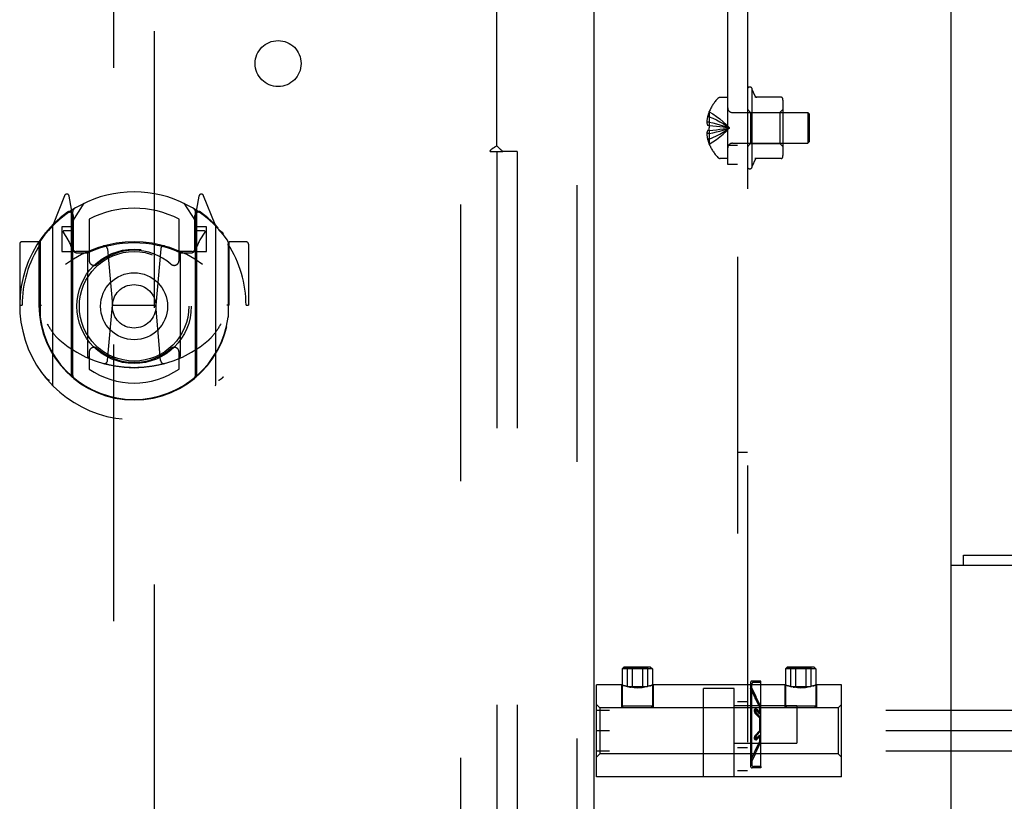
# Model space of a CAD drawing. Header units: inches. Extents: x 0 to 308, y 0 to 199.
# Tile 87 of 139: x 120.81 to 126.84, y 135.33 to 140.11. Entities that reach past the tile are written whole.
import ezdxf

# ---------------------------------------------------------------- set-up
doc = ezdxf.new("R2010")
doc.units = ezdxf.units.IN
doc.header["$LTSCALE"] = 16.920913
doc.header["$MEASUREMENT"] = 0
doc.linetypes.add('HIDDEN', pattern=[0.2, 0.1, -0.1])
doc.layers.get('0').update_dxf_attribs({"linetype": 'CONTINUOUS'})
for name, color, linetype in [('DEFAULT_2', 8, 'HIDDEN'), ('RIGHT_OR_MAIN_DOOR_ASSEMBLY', 7, 'CONTINUOUS'), ('SUBPANEL', 7, 'CONTINUOUS')]:
    doc.layers.add(name, color=color, linetype=linetype)

msp = doc.modelspace()

# ---------------------------------------------------------------- linework, layer by layer
at = {"color": 7, "linetype": 'Continuous'}
for p, q in [((126.5127, 136.7708), (126.5127, 145.2298)), ((126.5877, 136.7708), (126.5877, 136.8338))]:
    msp.add_line(p, q, dxfattribs=at)
at = {"color": 3, "linetype": 'Continuous'}
for p, q in [((126.5877, 136.8338), (141.4377, 136.8338)), ((126.5127, 102.3968), (126.5127, 136.7708)), ((129.1457, 136.7708), (126.5127, 136.7708))]:
    msp.add_line(p, q, dxfattribs=at)
at = {"layer": 'DEFAULT_2', "color": 8, "linetype": 'HIDDEN'}
for p, q in [((125.1454, 139.2221), (125.1454, 142.0413)), ((125.2054, 142.0413), (125.2054, 135.5166)), ((123.5127, 62.8338), (123.5127, 141.8338)), ((125.2654, 140.7666), (125.2654, 135.5166)), ((125.2954, 139.2116), (125.2954, 139.6816)), ((125.313, 139.6405), (125.2954, 139.6816)), ((125.1454, 139.6331), (125.0989, 139.6331)), ((125.4719, 139.6341), (125.3121, 139.6341)), ((125.0325, 139.5458), (125.0321, 139.5461)), ((125.0321, 139.5449), (125.0325, 139.5458)), ((125.0321, 139.5449), (125.0321, 139.4621)), ((125.1736, 139.5406), (125.6354, 139.5406)), ((125.2854, 139.5416), (125.2654, 139.5616)), ((125.2854, 139.5416), (125.2854, 139.3516)), ((125.2854, 139.5416), (125.4644, 139.5416)), ((125.4644, 139.5416), (125.4844, 139.5616)), ((125.4644, 139.5416), (125.4644, 139.3516)), ((125.4844, 139.2949), (125.4844, 139.5983)), ((125.6354, 139.5406), (125.6354, 139.3526)), ((125.6454, 139.5306), (125.6354, 139.5406)), ((125.0321, 139.4815), (125.0171, 139.4815)), ((125.0321, 139.5151), (125.022, 139.5151)), ((125.6454, 139.3626), (125.6454, 139.5306)), ((125.0321, 139.4621), (125.022, 139.4621)), ((125.0321, 139.4311), (125.022, 139.4311)), ((125.0321, 139.4621), (125.0325, 139.462)), ((125.0321, 139.4621), (125.0545, 139.4599)), ((125.0321, 139.4311), (125.0545, 139.4332)), ((125.0321, 139.4311), (125.0321, 139.3483)), ((125.0325, 139.4311), (125.0321, 139.4311)), ((125.0542, 139.4332), (125.076, 139.4355)), ((125.0758, 139.4355), (125.0969, 139.438)), ((125.0967, 139.438), (125.1172, 139.4407)), ((125.0321, 139.4117), (125.0171, 139.4117)), ((125.0321, 139.3781), (125.022, 139.3781)), ((125.6454, 139.3626), (125.6354, 139.3526)), ((125.0325, 139.3473), (125.0321, 139.3483)), ((125.0325, 139.3473), (125.0321, 139.3471)), ((125.2054, 139.3383), (125.1454, 139.3383)), ((125.1736, 139.3526), (125.6354, 139.3526)), ((125.2854, 139.3516), (125.2654, 139.3316)), ((125.2854, 139.3516), (125.4644, 139.3516)), ((125.4644, 139.3516), (125.4844, 139.3316)), ((125.1454, 139.2601), (125.0989, 139.2601)), ((125.313, 139.2526), (125.2954, 139.2116)), ((125.4719, 139.2591), (125.3121, 139.2591)), ((125.2054, 139.2221), (125.1454, 139.2221)), ((125.2054, 137.4628), (125.2654, 137.4628)), ((124.5097, 136.1477), (124.4984, 136.1378)), ((124.4984, 136.1378), (124.4984, 135.9093)), ((124.6849, 136.1378), (124.4984, 136.1378)), ((124.6736, 136.1477), (124.5097, 136.1477)), ((124.5097, 136.1477), (124.5293, 136.1454)), ((124.5293, 136.1454), (124.5293, 136.0293)), ((124.5605, 136.1454), (124.5605, 136.0293)), ((124.6228, 136.1454), (124.6228, 136.0293)), ((124.6736, 136.1477), (124.654, 136.1454)), ((124.654, 136.1454), (124.654, 136.0293)), ((124.6736, 136.1477), (124.6849, 136.1378)), ((124.6849, 136.1378), (124.6849, 135.9093)), ((125.5097, 136.1477), (125.4984, 136.1378)), ((125.4984, 136.1378), (125.4984, 135.9093)), ((125.6849, 136.1378), (125.4984, 136.1378)), ((125.6736, 136.1477), (125.5097, 136.1477)), ((125.5097, 136.1477), (125.5293, 136.1454)), ((125.5293, 136.1454), (125.5293, 136.0293)), ((125.5605, 136.1454), (125.5605, 136.0293)), ((125.6228, 136.1454), (125.6228, 136.0293)), ((125.6736, 136.1477), (125.654, 136.1454)), ((125.654, 136.1454), (125.654, 136.0293)), ((125.6736, 136.1477), (125.6849, 136.1378)), ((125.6849, 136.1378), (125.6849, 135.9093)), ((125.2844, 136.0528), (125.2844, 135.5428)), ((125.2924, 136.0218), (125.2924, 136.0448)), ((125.3474, 136.0628), (125.2944, 136.0628)), ((125.3474, 136.0548), (125.3024, 136.0548)), ((125.3474, 136.0548), (125.3474, 136.0628)), ((125.3474, 135.5408), (125.3474, 136.0548)), ((124.3417, 135.4778), (124.3417, 136.0398)), ((124.4952, 136.0398), (124.3417, 136.0398)), ((124.4952, 136.0398), (124.4952, 135.8993)), ((124.497, 136.0392), (124.4993, 136.0384)), ((124.5064, 136.0362), (124.5112, 136.0347)), ((124.5293, 136.0293), (124.654, 136.0293)), ((124.5451, 136.0268), (124.5536, 136.0255)), ((124.6462, 136.0283), (124.6382, 136.0268)), ((124.6536, 136.0299), (124.6461, 136.0283)), ((124.6604, 136.0315), (124.6535, 136.0299)), ((124.6666, 136.0332), (124.6604, 136.0315)), ((124.6721, 136.0347), (124.6666, 136.0332)), ((124.6882, 136.0398), (124.6863, 136.0392)), ((124.6877, 136.0397), (124.6882, 136.0398)), ((124.6882, 136.0398), (124.6882, 135.8993)), ((125.4952, 136.0398), (124.6882, 136.0398)), ((124.9979, 135.4778), (124.9979, 136.0178)), ((125.1854, 136.0178), (124.9979, 136.0178)), ((125.1854, 135.4778), (125.1854, 136.0178)), ((125.309, 135.9681), (125.2849, 136.019)), ((125.2924, 135.5738), (125.2924, 136.0218)), ((125.3162, 135.9715), (125.2924, 136.0218)), ((125.4952, 136.0398), (125.4952, 135.8993)), ((125.497, 136.0392), (125.4993, 136.0384)), ((125.5064, 136.0362), (125.5112, 136.0347)), ((125.5293, 136.0293), (125.654, 136.0293)), ((125.5451, 136.0268), (125.5536, 136.0255)), ((125.6462, 136.0283), (125.6382, 136.0268)), ((125.6536, 136.0299), (125.6461, 136.0283)), ((125.6604, 136.0315), (125.6535, 136.0299)), ((125.6666, 136.0332), (125.6604, 136.0315)), ((125.6721, 136.0347), (125.6666, 136.0332)), ((125.6882, 136.0398), (125.6863, 136.0392)), ((125.6877, 136.0397), (125.6882, 136.0398)), ((125.6882, 136.0398), (125.6882, 135.8993)), ((125.8417, 136.0398), (125.6882, 136.0398)), ((125.8417, 135.4778), (125.8417, 136.0398)), ((125.2054, 135.9383), (125.2654, 135.9383)), ((125.3162, 135.9715), (125.309, 135.9681)), ((125.3098, 135.9663), (125.309, 135.9681)), ((125.309, 135.9681), (125.3091, 135.968)), ((125.3095, 135.967), (125.3108, 135.9639)), ((125.3122, 135.9609), (125.3108, 135.9641)), ((125.3139, 135.9572), (125.3122, 135.961)), ((125.3148, 135.9552), (125.3139, 135.9572)), ((125.3148, 135.9552), (125.3392, 135.9033)), ((125.3158, 135.9531), (125.3148, 135.9552)), ((125.3162, 135.9715), (125.317, 135.9698)), ((125.3167, 135.9704), (125.3181, 135.9673)), ((125.3194, 135.9643), (125.318, 135.9675)), ((125.3211, 135.9606), (125.3194, 135.9644)), ((125.322, 135.9586), (125.3211, 135.9606)), ((125.322, 135.9586), (125.3464, 135.9067)), ((125.323, 135.9565), (125.322, 135.9586)), ((124.3617, 135.8993), (124.3417, 135.9193)), ((141.3417, 135.8838), (124.3417, 135.8838)), ((124.3617, 135.8993), (124.3617, 135.6183)), ((125.8217, 135.8993), (124.3617, 135.8993)), ((124.6849, 135.9093), (124.4984, 135.9093)), ((124.5084, 135.8993), (124.4984, 135.9093)), ((124.6749, 135.8993), (124.6849, 135.9093)), ((125.1854, 135.9133), (125.5674, 135.9133)), ((125.319, 135.8923), (125.3118, 135.8904)), ((125.3139, 135.865), (125.313, 135.8666)), ((125.3148, 135.8636), (125.3139, 135.865)), ((125.3148, 135.8894), (125.3158, 135.8885)), ((125.3158, 135.8885), (125.3392, 135.8636)), ((125.3211, 135.8664), (125.3202, 135.868)), ((125.322, 135.8651), (125.3211, 135.8665)), ((125.322, 135.8913), (125.323, 135.8904)), ((125.323, 135.8639), (125.322, 135.8651)), ((125.323, 135.8904), (125.3464, 135.8657)), ((125.323, 135.8639), (125.3464, 135.8389)), ((125.3392, 135.9033), (125.3464, 135.9067)), ((125.3392, 135.9033), (125.3392, 135.8636)), ((125.3392, 135.8636), (125.3464, 135.8657)), ((125.3464, 135.9067), (125.3464, 135.8657)), ((125.6849, 135.9093), (125.4984, 135.9093)), ((125.5084, 135.8993), (125.4984, 135.9093)), ((125.5674, 135.9133), (125.5674, 135.6823)), ((125.6749, 135.8993), (125.6849, 135.9093)), ((125.8217, 135.8993), (125.8417, 135.9193)), ((125.8217, 135.8993), (125.8217, 135.6183)), ((125.3158, 135.8625), (125.3148, 135.8637)), ((125.3158, 135.8625), (125.3392, 135.8376)), ((125.3392, 135.8376), (125.3464, 135.8389)), ((125.3392, 135.8376), (125.3392, 135.758)), ((125.3464, 135.8389), (125.3464, 135.7568)), ((141.3417, 135.7588), (124.3417, 135.7588)), ((125.3392, 135.758), (125.3158, 135.7332)), ((125.3464, 135.7568), (125.323, 135.7317)), ((125.3392, 135.758), (125.3464, 135.7568)), ((125.3118, 135.7052), (125.319, 135.7033)), ((125.3122, 135.7273), (125.313, 135.7291)), ((125.313, 135.729), (125.3139, 135.7306)), ((125.3148, 135.732), (125.3139, 135.7306)), ((125.3148, 135.732), (125.3158, 135.7332)), ((125.3158, 135.7072), (125.3148, 135.7063)), ((125.3392, 135.6923), (125.3148, 135.6404)), ((125.3148, 135.6404), (125.3392, 135.6923)), ((125.3392, 135.7321), (125.3158, 135.7072)), ((125.3194, 135.7258), (125.3202, 135.7277)), ((125.3202, 135.7276), (125.3211, 135.7292)), ((125.322, 135.7306), (125.3211, 135.7292)), ((125.322, 135.7306), (125.323, 135.7317)), ((125.323, 135.7052), (125.322, 135.7043)), ((125.3464, 135.6889), (125.322, 135.637)), ((125.322, 135.637), (125.3464, 135.6889)), ((125.3464, 135.73), (125.323, 135.7052)), ((125.3392, 135.7321), (125.3392, 135.6923)), ((125.3392, 135.7321), (125.3464, 135.73)), ((125.3392, 135.6923), (125.3464, 135.6889)), ((125.3464, 135.73), (125.3464, 135.6889)), ((141.3417, 135.6338), (124.3417, 135.6338)), ((125.1854, 135.6823), (125.5674, 135.6823)), ((125.2054, 135.6573), (125.2654, 135.6573)), ((125.309, 135.6275), (125.2849, 135.5766)), ((125.3162, 135.6241), (125.2924, 135.5738)), ((125.309, 135.6275), (125.3098, 135.6295)), ((125.309, 135.6275), (125.3162, 135.6241)), ((125.3098, 135.6293), (125.3108, 135.6317)), ((125.3122, 135.6347), (125.3108, 135.6316)), ((125.3115, 135.6332), (125.313, 135.6366)), ((125.313, 135.6365), (125.3139, 135.6385)), ((125.3148, 135.6404), (125.3139, 135.6384)), ((125.3162, 135.6241), (125.3171, 135.626)), ((125.317, 135.6259), (125.3181, 135.6283)), ((125.318, 135.6281), (125.3194, 135.6314)), ((125.322, 135.637), (125.3211, 135.635)), ((124.3617, 135.6183), (124.3417, 135.5983)), ((125.8217, 135.6183), (124.3617, 135.6183)), ((125.2924, 135.5738), (125.2924, 135.5508)), ((125.8217, 135.6183), (125.8417, 135.5983)), ((125.2054, 135.5166), (125.2654, 135.5166)), ((125.3474, 135.5328), (125.2944, 135.5328)), ((125.3474, 135.5408), (125.3024, 135.5408)), ((125.3474, 135.5408), (125.3474, 135.5328)), ((125.8417, 135.4778), (124.3417, 135.4778))]:
    msp.add_line(p, q, dxfattribs=at)
for points in [[(125.0325, 139.5458), (125.0545, 139.5321), (125.076, 139.5173), (125.0969, 139.5013), (125.1172, 139.4842), (125.1369, 139.466), (125.1561, 139.4466)], [(125.022, 139.5151), (125.021, 139.5106), (125.0201, 139.5062), (125.0194, 139.502), (125.0187, 139.4978), (125.0182, 139.4936), (125.0177, 139.4895), (125.0174, 139.4855), (125.0171, 139.4815)], [(125.0171, 139.4815), (125.0175, 139.4782), (125.0181, 139.475), (125.0188, 139.4718), (125.0197, 139.4685), (125.0208, 139.4653), (125.022, 139.4621)], [(125.0321, 139.5151), (125.0542, 139.5056), (125.0758, 139.4954), (125.0967, 139.4844), (125.1171, 139.4726), (125.1369, 139.46), (125.1561, 139.4466)], [(125.0321, 139.4815), (125.0542, 139.4767), (125.0758, 139.4714), (125.0967, 139.4658), (125.1171, 139.4598), (125.1369, 139.4534), (125.1561, 139.4466)], [(125.022, 139.4311), (125.0208, 139.4278), (125.0197, 139.4246), (125.0188, 139.4214), (125.0181, 139.4181), (125.0175, 139.4149), (125.0171, 139.4117)], [(125.0325, 139.462), (125.0322, 139.4569), (125.0321, 139.4517), (125.0321, 139.4466)], [(125.0321, 139.3781), (125.0542, 139.3875), (125.0758, 139.3977), (125.0967, 139.4088), (125.1171, 139.4206), (125.1369, 139.4332), (125.1561, 139.4466)], [(125.0321, 139.4117), (125.0542, 139.4165), (125.0758, 139.4217), (125.0967, 139.4273), (125.1171, 139.4333), (125.1369, 139.4397), (125.1561, 139.4466)], [(125.0325, 139.4311), (125.0322, 139.4363), (125.0321, 139.4414), (125.0321, 139.4466)], [(125.0325, 139.3473), (125.0545, 139.361), (125.076, 139.3758), (125.0969, 139.3918), (125.1172, 139.4089), (125.1369, 139.4272), (125.1561, 139.4466)], [(125.0542, 139.4599), (125.076, 139.4576), (125.0969, 139.4551), (125.1172, 139.4524), (125.1369, 139.4496), (125.1561, 139.4466)], [(125.0758, 139.4576), (125.0967, 139.4551), (125.1171, 139.4524), (125.1369, 139.4496), (125.1561, 139.4466)], [(125.1171, 139.4407), (125.1369, 139.4435), (125.1561, 139.4466)], [(125.1172, 139.4407), (125.1369, 139.4435), (125.1561, 139.4466)], [(125.0171, 139.4117), (125.0174, 139.4076), (125.0177, 139.4036), (125.0182, 139.3995), (125.0187, 139.3954), (125.0194, 139.3912), (125.0201, 139.3869), (125.021, 139.3825), (125.022, 139.3781)], [(124.5293, 136.1454), (124.5304, 136.1453), (124.5314, 136.1452), (124.5325, 136.1452), (124.5336, 136.1451)], [(124.5368, 136.1449), (124.5357, 136.1449), (124.5347, 136.145), (124.5336, 136.1451)], [(124.5368, 136.1449), (124.5379, 136.1448), (124.5389, 136.1448), (124.54, 136.1447), (124.541, 136.1447), (124.5421, 136.1447), (124.5433, 136.1447), (124.5444, 136.1447), (124.5457, 136.1447), (124.547, 136.1447), (124.5485, 136.1447), (124.55, 136.1447), (124.5516, 136.1448), (124.5532, 136.1449), (124.555, 136.145), (124.5568, 136.1451), (124.5586, 136.1453), (124.5605, 136.1454)], [(124.5532, 136.1449), (124.5516, 136.1448), (124.55, 136.1447), (124.5484, 136.1447), (124.547, 136.1447), (124.5457, 136.1447), (124.5444, 136.1447), (124.5432, 136.1447), (124.5421, 136.1447), (124.541, 136.1447), (124.54, 136.1447), (124.5389, 136.1448)], [(124.5605, 136.1454), (124.5586, 136.1453), (124.5568, 136.1451), (124.555, 136.145)], [(124.6349, 136.1447), (124.6334, 136.1447), (124.6318, 136.1448), (124.6301, 136.1449), (124.6284, 136.145), (124.6266, 136.1451), (124.6247, 136.1453), (124.6228, 136.1454)], [(124.6228, 136.1454), (124.6247, 136.1453), (124.6266, 136.1451), (124.6284, 136.145), (124.6301, 136.1449), (124.6318, 136.1448), (124.6334, 136.1447), (124.6349, 136.1447), (124.6363, 136.1447), (124.6377, 136.1447), (124.6389, 136.1447), (124.6401, 136.1447), (124.6412, 136.1447), (124.6423, 136.1447), (124.6434, 136.1447), (124.6444, 136.1448), (124.6455, 136.1448), (124.6465, 136.1449)], [(124.6444, 136.1448), (124.6434, 136.1447), (124.6423, 136.1447), (124.6412, 136.1447), (124.6401, 136.1447), (124.6389, 136.1447), (124.6376, 136.1447), (124.6363, 136.1447)], [(124.6497, 136.1451), (124.6487, 136.145), (124.6476, 136.1449), (124.6465, 136.1449)], [(124.6497, 136.1451), (124.6508, 136.1452), (124.6519, 136.1452), (124.653, 136.1453), (124.654, 136.1454)], [(125.5293, 136.1454), (125.5304, 136.1453), (125.5314, 136.1452), (125.5325, 136.1452), (125.5336, 136.1451)], [(125.5368, 136.1449), (125.5357, 136.1449), (125.5347, 136.145), (125.5336, 136.1451)], [(125.5368, 136.1449), (125.5379, 136.1448), (125.5389, 136.1448), (125.54, 136.1447), (125.541, 136.1447), (125.5421, 136.1447), (125.5433, 136.1447), (125.5444, 136.1447), (125.5457, 136.1447), (125.547, 136.1447), (125.5485, 136.1447), (125.55, 136.1447), (125.5516, 136.1448), (125.5532, 136.1449), (125.555, 136.145), (125.5568, 136.1451), (125.5586, 136.1453), (125.5605, 136.1454)], [(125.5532, 136.1449), (125.5516, 136.1448), (125.55, 136.1447), (125.5484, 136.1447), (125.547, 136.1447), (125.5457, 136.1447), (125.5444, 136.1447), (125.5432, 136.1447), (125.5421, 136.1447), (125.541, 136.1447), (125.54, 136.1447), (125.5389, 136.1448)], [(125.5605, 136.1454), (125.5586, 136.1453), (125.5568, 136.1451), (125.555, 136.145)], [(125.6349, 136.1447), (125.6334, 136.1447), (125.6318, 136.1448), (125.6301, 136.1449), (125.6284, 136.145), (125.6266, 136.1451), (125.6247, 136.1453), (125.6228, 136.1454)], [(125.6228, 136.1454), (125.6247, 136.1453), (125.6266, 136.1451), (125.6284, 136.145), (125.6301, 136.1449), (125.6318, 136.1448), (125.6334, 136.1447), (125.6349, 136.1447), (125.6363, 136.1447), (125.6377, 136.1447), (125.6389, 136.1447), (125.6401, 136.1447), (125.6412, 136.1447), (125.6423, 136.1447), (125.6434, 136.1447), (125.6444, 136.1448), (125.6455, 136.1448), (125.6465, 136.1449)], [(125.6444, 136.1448), (125.6434, 136.1447), (125.6423, 136.1447), (125.6412, 136.1447), (125.6401, 136.1447), (125.6389, 136.1447), (125.6376, 136.1447), (125.6363, 136.1447)], [(125.6497, 136.1451), (125.6487, 136.145), (125.6476, 136.1449), (125.6465, 136.1449)], [(125.6497, 136.1451), (125.6508, 136.1452), (125.6519, 136.1452), (125.653, 136.1453), (125.654, 136.1454)], [(124.5817, 136.0229), (124.572, 136.0235), (124.5626, 136.0243), (124.5536, 136.0255), (124.5452, 136.0268), (124.5372, 136.0283), (124.5298, 136.0299), (124.523, 136.0315), (124.5167, 136.0332), (124.5112, 136.0347), (124.5065, 136.0361), (124.5025, 136.0374), (124.4993, 136.0384), (124.497, 136.0392), (124.4952, 136.0398)], [(124.5167, 136.0332), (124.5229, 136.0315), (124.5298, 136.0299), (124.5372, 136.0283)], [(124.572, 136.0235), (124.5817, 136.0229), (124.5917, 136.0227)], [(124.6382, 136.0268), (124.6297, 136.0255), (124.6207, 136.0243), (124.6113, 136.0235), (124.6016, 136.0229), (124.5917, 136.0227)], [(124.5917, 136.0227), (124.6016, 136.0229), (124.6113, 136.0235), (124.6207, 136.0243), (124.6297, 136.0255)], [(124.6666, 136.0332), (124.6721, 136.0347), (124.6769, 136.0362), (124.6809, 136.0374), (124.684, 136.0384), (124.6863, 136.0392)], [(124.6863, 136.0392), (124.684, 136.0384), (124.6809, 136.0374), (124.6769, 136.0361)], [(125.5817, 136.0229), (125.572, 136.0235), (125.5626, 136.0243), (125.5536, 136.0255), (125.5452, 136.0268), (125.5372, 136.0283), (125.5298, 136.0299), (125.523, 136.0315), (125.5167, 136.0332), (125.5112, 136.0347), (125.5065, 136.0361), (125.5025, 136.0374), (125.4993, 136.0384), (125.497, 136.0392), (125.4952, 136.0398)], [(125.5167, 136.0332), (125.5229, 136.0315), (125.5298, 136.0299), (125.5372, 136.0283)], [(125.572, 136.0235), (125.5817, 136.0229), (125.5917, 136.0227)], [(125.6382, 136.0268), (125.6297, 136.0255), (125.6207, 136.0243), (125.6113, 136.0235), (125.6016, 136.0229), (125.5917, 136.0227)], [(125.5917, 136.0227), (125.6016, 136.0229), (125.6113, 136.0235), (125.6207, 136.0243), (125.6297, 136.0255)], [(125.6666, 136.0332), (125.6721, 136.0347), (125.6769, 136.0362), (125.6809, 136.0374), (125.684, 136.0384), (125.6863, 136.0392)], [(125.6863, 136.0392), (125.684, 136.0384), (125.6809, 136.0374), (125.6769, 136.0361)], [(125.3118, 135.8904), (125.3114, 135.8903), (125.3108, 135.8898), (125.3102, 135.8891), (125.3098, 135.8882), (125.3094, 135.8871), (125.3092, 135.8858), (125.309, 135.8843), (125.309, 135.8828), (125.3091, 135.8811), (125.3092, 135.8793), (125.3095, 135.8775), (125.3098, 135.8756), (125.3103, 135.8737), (125.3108, 135.8718), (125.3115, 135.87), (125.3122, 135.8682)], [(125.313, 135.8665), (125.3122, 135.8683), (125.3114, 135.8702), (125.3108, 135.8721), (125.3102, 135.874), (125.3098, 135.876), (125.3094, 135.8779), (125.3092, 135.8797), (125.309, 135.8815), (125.309, 135.8832), (125.3091, 135.8847), (125.3092, 135.8861), (125.3095, 135.8873), (125.3098, 135.8884), (125.3103, 135.8893), (125.3108, 135.8899), (125.3115, 135.8903), (125.3118, 135.8904)], [(125.3118, 135.8904), (125.3122, 135.8905), (125.313, 135.8904), (125.3139, 135.89)], [(125.3148, 135.8894), (125.3139, 135.89), (125.313, 135.8904), (125.3122, 135.8905), (125.3118, 135.8904)], [(125.319, 135.8923), (125.3186, 135.8922), (125.318, 135.8917), (125.3174, 135.891), (125.317, 135.89), (125.3167, 135.8889), (125.3164, 135.8876), (125.3163, 135.8861), (125.3162, 135.8845), (125.3163, 135.8828), (125.3165, 135.881), (125.3167, 135.8791), (125.3171, 135.8772), (125.3175, 135.8752), (125.3181, 135.8733), (125.3187, 135.8715), (125.3194, 135.8697)], [(125.3202, 135.868), (125.3194, 135.8698), (125.3186, 135.8717), (125.318, 135.8736), (125.3174, 135.8756), (125.317, 135.8775), (125.3167, 135.8795), (125.3164, 135.8814), (125.3163, 135.8832), (125.3162, 135.8849), (125.3163, 135.8865), (125.3165, 135.8879), (125.3167, 135.8892), (125.3171, 135.8902), (125.3175, 135.8911), (125.3181, 135.8918), (125.3187, 135.8922), (125.319, 135.8923)], [(125.319, 135.8923), (125.3194, 135.8924), (125.3202, 135.8923), (125.3211, 135.892)], [(125.322, 135.8914), (125.3211, 135.892), (125.3202, 135.8923), (125.3194, 135.8924), (125.319, 135.8923)], [(125.3118, 135.7052), (125.3114, 135.7054), (125.3108, 135.7058), (125.3102, 135.7065), (125.3098, 135.7074), (125.3094, 135.7085), (125.3092, 135.7098), (125.309, 135.7113), (125.309, 135.7129), (125.3091, 135.7145), (125.3092, 135.7163), (125.3095, 135.7182), (125.3098, 135.72), (125.3103, 135.7219), (125.3108, 135.7238), (125.3115, 135.7257), (125.3122, 135.7274)], [(125.3122, 135.7273), (125.3114, 135.7255), (125.3108, 135.7236), (125.3102, 135.7216), (125.3098, 135.7197), (125.3094, 135.7178), (125.3092, 135.7159), (125.309, 135.7141), (125.309, 135.7125), (125.3091, 135.7109), (125.3092, 135.7095), (125.3095, 135.7083), (125.3098, 135.7072), (125.3103, 135.7064), (125.3108, 135.7057), (125.3115, 135.7053), (125.3118, 135.7052)], [(125.3118, 135.7052), (125.3122, 135.7052), (125.313, 135.7053), (125.3139, 135.7056), (125.3148, 135.7063)], [(125.3139, 135.7056), (125.313, 135.7053), (125.3122, 135.7052), (125.3118, 135.7052)], [(125.319, 135.7033), (125.3186, 135.7034), (125.318, 135.7039), (125.3174, 135.7046), (125.317, 135.7056), (125.3167, 135.7067), (125.3164, 135.7081), (125.3163, 135.7095), (125.3162, 135.7112), (125.3163, 135.7129), (125.3165, 135.7147), (125.3167, 135.7166), (125.3171, 135.7185), (125.3175, 135.7204), (125.3181, 135.7223), (125.3187, 135.7242), (125.3194, 135.726)], [(125.3194, 135.7258), (125.3186, 135.724), (125.318, 135.722), (125.3174, 135.7201), (125.317, 135.7181), (125.3167, 135.7161), (125.3164, 135.7143), (125.3163, 135.7124), (125.3162, 135.7108), (125.3163, 135.7092), (125.3165, 135.7077), (125.3167, 135.7065), (125.3171, 135.7054), (125.3175, 135.7045), (125.3181, 135.7038), (125.3187, 135.7034), (125.319, 135.7033)], [(125.319, 135.7033), (125.3194, 135.7032), (125.3202, 135.7033), (125.3211, 135.7037), (125.322, 135.7043)], [(125.3211, 135.7036), (125.3202, 135.7033), (125.3194, 135.7032), (125.319, 135.7033)], [(125.3194, 135.6313), (125.3211, 135.635), (125.322, 135.637)]]:
    msp.add_lwpolyline(points, dxfattribs=at)
for centre, radius, start, end in [((125.2804, 139.6816), 0.015, 0.00013, 180), ((125.2742, 139.4466), 0.2618, 136.4862, 157.66431), ((125.0989, 139.6131), 0.02, 90, 136.4862), ((125.3224, 139.6441), 0.01, 200.84635, 270), ((125.4719, 139.6241), 0.01, 11.34089, 90), ((125.3432, 139.5983), 0.1412, 0, 11.34116), ((125.2742, 139.4466), 0.2614, 157.91062, 164.80589), ((125.1736, 139.5688), 0.0282, 180, 270), ((125.2742, 139.4466), 0.2614, 195.19411, 202.08937), ((125.2742, 139.4466), 0.2618, 202.33569, 223.5138), ((125.1736, 139.3244), 0.0282, 90, 180), ((125.0989, 139.2801), 0.02, 223.5138, 270), ((125.3224, 139.2491), 0.01, 90, 159.15365), ((125.4719, 139.2691), 0.01, 270, 348.65911), ((125.3432, 139.2949), 0.1412, 348.65884, 360), ((125.2804, 139.2116), 0.015, 180, 359.99987), ((124.5917, 136.7673), 0.6227, 267.12998, 272.87002), ((125.5917, 136.7673), 0.6227, 267.12998, 272.87002), ((125.2944, 136.0528), 0.01, 90, 180), ((125.3024, 136.0448), 0.01, 90, 180), ((125.2894, 136.0211), 0.005, 180, 205.34618), ((125.2894, 135.5745), 0.005, 154.65382, 180), ((125.2944, 135.5428), 0.01, 180, 270), ((125.3024, 135.5508), 0.01, 180, 270)]:
    msp.add_arc(centre, radius, start, end, dxfattribs=at)
at = {"layer": 'RIGHT_OR_MAIN_DOOR_ASSEMBLY', "color": 8, "linetype": 'HIDDEN'}
for p, q in [((124.2212, 142.4798), (124.2212, 62.1878)), ((121.3877, 141.5063), (121.3877, 104.5047)), ((121.6377, 104.5047), (121.6377, 141.5063)), ((121.0873, 139.0321), (121.017, 138.8566)), ((121.1302, 138.9486), (121.116, 139.0292)), ((121.9094, 139.0292), (121.8952, 138.9486)), ((122.0083, 138.8566), (121.9381, 139.0321)), ((121.1302, 137.9324), (121.1302, 138.9486)), ((121.1377, 138.8764), (121.2077, 138.9854)), ((121.8177, 138.9854), (121.8877, 138.8764)), ((121.8952, 138.9486), (121.8952, 137.9324)), ((121.1089, 138.9271), (121.1086, 138.9269)), ((121.1089, 138.9271), (121.1086, 138.9269)), ((121.1093, 138.9274), (121.1089, 138.9271)), ((121.1377, 137.9322), (121.1377, 138.9353)), ((121.1402, 138.9106), (121.1402, 138.7033)), ((121.2377, 138.8886), (121.2377, 138.6359)), ((121.7877, 138.6359), (121.7877, 138.8886)), ((121.8852, 138.7033), (121.8852, 138.9106)), ((121.8877, 137.9322), (121.8877, 138.9353)), ((121.9167, 138.9269), (121.9122, 138.9301)), ((121.0127, 138.8461), (121.0127, 137.8786)), ((121.0702, 138.8414), (121.0702, 138.6914)), ((121.1302, 138.8414), (121.0702, 138.8414)), ((121.1377, 138.8164), (121.0827, 138.8164)), ((121.9427, 138.8164), (121.8877, 138.8164)), ((121.9552, 138.8414), (121.8952, 138.8414)), ((121.9552, 138.6914), (121.9552, 138.8414)), ((122.0127, 137.8786), (122.0127, 138.8461)), ((121.0785, 138.8087), (121.1079, 138.7628)), ((121.9174, 138.7628), (121.9469, 138.8087)), ((120.8127, 138.7355), (120.8127, 138.3623)), ((120.9302, 138.7505), (120.8277, 138.7505)), ((120.9302, 138.7505), (120.9302, 138.3623)), ((120.9383, 138.7355), (120.9302, 138.7505)), ((120.9377, 138.7482), (120.9377, 138.2907)), ((121.3496, 138.7065), (121.3802, 138.3623)), ((121.6758, 138.7065), (121.6452, 138.3623)), ((122.0952, 138.7505), (122.0871, 138.7355)), ((122.0877, 138.7482), (122.0877, 138.2907)), ((122.0952, 138.3623), (122.0952, 138.7505)), ((122.1977, 138.7505), (122.0952, 138.7505)), ((122.2127, 138.7355), (122.2127, 138.3623)), ((121.0702, 138.6914), (121.1302, 138.6914)), ((121.2302, 138.6903), (121.1577, 138.6903)), ((121.1602, 138.6833), (121.226, 138.6833)), ((121.2302, 138.0492), (121.2302, 138.6804)), ((121.8677, 138.6903), (121.7952, 138.6903)), ((121.7952, 138.6804), (121.7952, 138.0492)), ((121.7994, 138.6833), (121.8652, 138.6833)), ((121.8952, 138.6914), (121.9552, 138.6914)), ((120.8127, 138.3623), (120.8277, 138.3623)), ((120.9302, 138.3623), (120.9452, 138.3623)), ((121.35, 138.023), (121.3802, 138.3623)), ((121.3802, 138.3623), (121.6452, 138.3623)), ((121.6753, 138.023), (121.6452, 138.3623)), ((122.0952, 138.3623), (122.0802, 138.3623)), ((122.1977, 138.3623), (122.2127, 138.3623)), ((120.9377, 138.2907), (120.9378, 138.288)), ((122.0877, 138.2907), (122.0875, 138.288)), ((121.2377, 138.0747), (121.2377, 137.9719)), ((121.7877, 137.9719), (121.7877, 138.0747))]:
    msp.add_line(p, q, dxfattribs=at)
at = {"layer": 'RIGHT_OR_MAIN_DOOR_ASSEMBLY', "color": 3, "linetype": 'Continuous'}
msp.add_line((124.3252, 142.4798), (124.3252, 62.1878), dxfattribs=at)
at = {"layer": 'RIGHT_OR_MAIN_DOOR_ASSEMBLY', "color": 8, "linetype": 'HIDDEN'}
for points in [[(120.9673, 138.8011), (120.968, 138.802), (120.9687, 138.8028), (120.9694, 138.8036), (120.9701, 138.8044), (120.9708, 138.8052), (120.9715, 138.806), (120.9723, 138.8068), (120.973, 138.8076), (120.9738, 138.8083), (120.9745, 138.8091), (120.9753, 138.8098), (120.9761, 138.8105), (120.9769, 138.8112), (120.9777, 138.8119), (120.9785, 138.8126), (120.9793, 138.8133), (120.9801, 138.8139), (120.9809, 138.8146), (120.9818, 138.8152), (120.9826, 138.8158), (120.9835, 138.8164), (120.9843, 138.817), (120.9852, 138.8176), (120.986, 138.8181), (120.9869, 138.8187), (120.9878, 138.8192), (120.9887, 138.8197), (120.9896, 138.8202), (120.9905, 138.8207), (120.9914, 138.8212), (120.9923, 138.8217), (120.9932, 138.8221), (120.9942, 138.8226), (120.9951, 138.823)], [(122.0302, 138.823), (122.0312, 138.8226), (122.0321, 138.8221), (122.033, 138.8217), (122.034, 138.8212), (122.0349, 138.8207), (122.0358, 138.8202), (122.0367, 138.8197), (122.0376, 138.8192), (122.0384, 138.8187), (122.0393, 138.8181), (122.0402, 138.8176), (122.041, 138.817), (122.0419, 138.8164), (122.0427, 138.8158), (122.0436, 138.8152), (122.0444, 138.8146), (122.0452, 138.8139), (122.046, 138.8133), (122.0469, 138.8126), (122.0477, 138.8119), (122.0485, 138.8112), (122.0492, 138.8105), (122.05, 138.8098), (122.0508, 138.8091), (122.0516, 138.8083), (122.0523, 138.8076), (122.0531, 138.8068), (122.0538, 138.806), (122.0545, 138.8052), (122.0553, 138.8044), (122.056, 138.8036), (122.0567, 138.8028), (122.0574, 138.802), (122.0581, 138.8011)], [(120.9802, 138.2489), (120.9833, 138.2437), (120.9863, 138.2386), (120.9893, 138.2338), (120.9921, 138.2292), (120.995, 138.2247), (120.9977, 138.2205), (121.0004, 138.2164), (121.003, 138.2125), (121.0055, 138.2088), (121.008, 138.2052), (121.0105, 138.2017), (121.0128, 138.1984), (121.0152, 138.1952), (121.0175, 138.1921), (121.0198, 138.1891), (121.022, 138.1863), (121.0241, 138.1835), (121.0263, 138.1809), (121.0284, 138.1783), (121.0304, 138.1759), (121.0324, 138.1735), (121.0344, 138.1712), (121.0363, 138.1691), (121.0382, 138.167), (121.0401, 138.1649), (121.0419, 138.163), (121.0437, 138.1611), (121.0455, 138.1593), (121.0472, 138.1576), (121.0489, 138.1559), (121.0505, 138.1543), (121.0521, 138.1528), (121.0537, 138.1514), (121.0553, 138.1499), (121.0568, 138.1486), (121.0583, 138.1473)], [(121.967, 138.1473), (121.9685, 138.1486), (121.97, 138.1499), (121.9716, 138.1513), (121.9732, 138.1528), (121.9748, 138.1543), (121.9765, 138.1559), (121.9782, 138.1576), (121.9799, 138.1593), (121.9816, 138.1611), (121.9834, 138.163), (121.9853, 138.1649), (121.9871, 138.167), (121.989, 138.1691), (121.991, 138.1712), (121.9929, 138.1735), (121.9949, 138.1759), (121.997, 138.1783), (121.9991, 138.1809), (122.0012, 138.1835), (122.0034, 138.1863), (122.0056, 138.1891), (122.0078, 138.1921), (122.0101, 138.1952), (122.0125, 138.1984), (122.0149, 138.2017), (122.0173, 138.2052), (122.0198, 138.2088), (122.0224, 138.2125), (122.025, 138.2164), (122.0276, 138.2205), (122.0304, 138.2247), (122.0332, 138.2291), (122.0361, 138.2338), (122.039, 138.2386), (122.042, 138.2436), (122.0452, 138.2489)], [(121.7006, 138.0055), (121.6952, 138.004), (121.6898, 138.0026), (121.6844, 138.0012), (121.679, 137.9999), (121.6735, 137.9985), (121.6681, 137.9973), (121.6626, 137.9961), (121.6571, 137.9949), (121.6517, 137.9938), (121.6462, 137.9927), (121.6407, 137.9916), (121.6352, 137.9906), (121.6296, 137.9897), (121.6241, 137.9887), (121.6186, 137.9879), (121.6131, 137.9871), (121.6075, 137.9863), (121.602, 137.9855), (121.5964, 137.9848), (121.5909, 137.9842), (121.5853, 137.9836), (121.5797, 137.983), (121.5742, 137.9825), (121.5686, 137.9821), (121.563, 137.9816), (121.5574, 137.9812), (121.5518, 137.9809), (121.5462, 137.9806), (121.5406, 137.9804), (121.5351, 137.9802), (121.5295, 137.98), (121.5239, 137.9799), (121.5183, 137.9798), (121.5127, 137.9798), (121.5071, 137.9798), (121.5015, 137.9799), (121.4959, 137.98), (121.4903, 137.9802), (121.4847, 137.9804), (121.4791, 137.9806), (121.4735, 137.9809), (121.4679, 137.9812), (121.4623, 137.9816), (121.4568, 137.9821), (121.4512, 137.9825), (121.4456, 137.983), (121.44, 137.9836), (121.4345, 137.9842), (121.4289, 137.9848), (121.4234, 137.9855), (121.4178, 137.9863), (121.4123, 137.9871), (121.4067, 137.9879), (121.4012, 137.9887), (121.3957, 137.9897), (121.3902, 137.9906), (121.3847, 137.9916), (121.3792, 137.9927), (121.3737, 137.9938), (121.3682, 137.9949), (121.3627, 137.9961), (121.3573, 137.9973), (121.3518, 137.9985), (121.3464, 137.9999), (121.3409, 138.0012), (121.3355, 138.0026), (121.3301, 138.004), (121.3247, 138.0055)], [(120.9951, 137.9017), (120.9942, 137.9021), (120.9932, 137.9025), (120.9923, 137.903), (120.9914, 137.9034), (120.9905, 137.9039), (120.9896, 137.9044), (120.9887, 137.9049), (120.9878, 137.9054), (120.9869, 137.906), (120.986, 137.9065), (120.9852, 137.9071), (120.9843, 137.9076), (120.9834, 137.9082), (120.9826, 137.9088), (120.9818, 137.9094), (120.9809, 137.9101), (120.9801, 137.9107), (120.9793, 137.9114), (120.9785, 137.912), (120.9777, 137.9127), (120.9769, 137.9134), (120.9761, 137.9141), (120.9753, 137.9148), (120.9745, 137.9156), (120.9738, 137.9163), (120.973, 137.9171), (120.9723, 137.9178), (120.9715, 137.9186), (120.9708, 137.9194), (120.9701, 137.9202), (120.9694, 137.921), (120.9687, 137.9218), (120.968, 137.9227), (120.9673, 137.9235)], [(122.0581, 137.9235), (122.0574, 137.9227), (122.0567, 137.9218), (122.056, 137.921), (122.0553, 137.9202), (122.0545, 137.9194), (122.0538, 137.9186), (122.0531, 137.9178), (122.0523, 137.9171), (122.0516, 137.9163), (122.0508, 137.9156), (122.05, 137.9148), (122.0492, 137.9141), (122.0485, 137.9134), (122.0477, 137.9127), (122.0469, 137.912), (122.046, 137.9114), (122.0452, 137.9107), (122.0444, 137.9101), (122.0436, 137.9094), (122.0427, 137.9088), (122.0419, 137.9082), (122.041, 137.9076), (122.0402, 137.9071), (122.0393, 137.9065), (122.0384, 137.906), (122.0375, 137.9054), (122.0367, 137.9049), (122.0358, 137.9044), (122.0349, 137.9039), (122.034, 137.9034), (122.033, 137.903), (122.0321, 137.9025), (122.0312, 137.9021), (122.0302, 137.9017)]]:
    msp.add_lwpolyline(points, dxfattribs=at)
for radius in [0.35, 0.335, 0.205, 0.133]:
    msp.add_circle((121.5127, 138.3553), radius, dxfattribs=at)
for centre, radius, start, end in [((121.5127, 138.3553), 0.7, 35.29614, 144.70386), ((121.1012, 139.0266), 0.015, 10, 158.19585), ((121.9242, 139.0266), 0.015, 21.80415, 170), ((121.1577, 138.9353), 0.02, 121.4688, 179.99919), ((121.5127, 138.3553), 0.6, 62.72039, 117.27961), ((121.8677, 138.9353), 0.02, 0, 58.52955), ((121.5127, 138.3623), 0.7, 125.51263, 54.48737), ((121.1177, 138.9158), 0.02, 0, 125.51263), ((121.1202, 138.9106), 0.02, 0, 125.25426), ((121.9052, 138.9106), 0.02, 54.74574, 180), ((121.9077, 138.9158), 0.02, 54.48737, 180), ((121.0277, 138.8461), 0.015, 135.07479, 180), ((121.0827, 138.8114), 0.005, 90, 212.67924), ((121.9427, 138.8114), 0.005, 327.32076, 90), ((121.9977, 138.8461), 0.015, 0, 44.92521), ((120.9577, 138.7482), 0.02, 144.70386, 180), ((120.9497, 138.6613), 0.188, 0, 32.67924), ((122.0757, 138.6613), 0.188, 147.32076, 180), ((122.0677, 138.7482), 0.02, 0, 35.29614), ((120.8277, 138.7355), 0.015, 90, 180), ((121.5127, 138.3623), 0.685, 146.98851, 180), ((121.5127, 138.0498), 0.7, 53.23192, 126.76808), ((121.1577, 138.7103), 0.02, 180, 270), ((121.1602, 138.7033), 0.02, 180, 270), ((121.5127, 138.0428), 0.7, 66.53604, 113.46396), ((121.5127, 138.3553), 0.3425, 48.87392, 131.12608), ((121.3297, 138.7047), 0.02, 5.07961, 105.6131), ((121.6957, 138.7047), 0.02, 74.3869, 174.92039), ((121.8652, 138.7033), 0.02, 270, 360), ((121.8677, 138.7103), 0.02, 270, 360), ((121.5127, 138.3623), 0.685, 0, 33.01149), ((122.1977, 138.7355), 0.015, 0, 90), ((121.226, 138.7033), 0.02, 270, 293.46396), ((121.2452, 138.6804), 0.015, 112.9863, 180), ((121.2677, 138.6359), 0.03, 180, 311.12608), ((121.7577, 138.6359), 0.03, 228.87392, 360), ((121.7802, 138.6804), 0.015, 0, 67.0137), ((121.7994, 138.7033), 0.02, 246.53604, 270), ((121.5127, 138.3648), 0.5825, 180.24643, 359.75357), ((120.9577, 138.2907), 0.02, 180, 187.66218), ((121.5127, 138.3653), 0.58, 187.66218, 352.33782), ((122.0677, 138.2907), 0.02, 352.33782, 360), ((121.5127, 138.6798), 0.7, 229.52902, 310.47098), ((121.2677, 138.0747), 0.03, 48.87392, 180), ((121.5127, 138.3553), 0.3425, 228.87392, 311.12608), ((121.7577, 138.0747), 0.03, 0, 131.12608), ((121.2452, 138.0492), 0.015, 180, 247.0137), ((121.7802, 138.0492), 0.015, 292.9863, 360), ((121.3301, 138.0248), 0.02, 254.42484, 354.92039), ((121.6952, 138.0248), 0.02, 185.07961, 285.57516), ((121.1452, 137.9324), 0.015, 180, 229.64129), ((121.1577, 137.9322), 0.02, 180, 230.65944), ((121.5127, 138.3653), 0.48, 235.04613, 304.95387), ((121.8677, 137.9322), 0.02, 309.33785, 359.99835), ((121.8802, 137.9324), 0.015, 310.35871, 360), ((121.0277, 137.8786), 0.015, 180, 224.92521), ((121.9977, 137.8786), 0.015, 315.07479, 360)]:
    msp.add_arc(centre, radius, start, end, dxfattribs=at)
at = {"layer": 'SUBPANEL', "color": 8, "linetype": 'HIDDEN'}
for p, q in [((123.7314, 139.3379), (123.7314, 140.9276)), ((123.6906, 139.3026), (123.77, 139.3026)), ((123.7314, 139.3026), (123.7314, 65.3651)), ((123.7501, 139.3196), (123.743, 139.3268)), ((123.8564, 139.3026), (123.77, 139.3026)), ((123.8564, 139.3026), (123.8564, 65.3651))]:
    msp.add_line(p, q, dxfattribs=at)
for points in [[(123.6906, 139.3026), (123.6913, 139.3045), (123.6921, 139.3064), (123.6931, 139.3082), (123.6942, 139.3099), (123.6954, 139.3116), (123.6968, 139.3133), (123.6984, 139.315), (123.7002, 139.3167), (123.702, 139.3181), (123.7038, 139.3196), (123.7059, 139.321), (123.708, 139.3225), (123.7103, 139.3239), (123.7127, 139.3253), (123.7177, 139.3283)], [(123.7177, 139.3283), (123.7203, 139.3299), (123.7228, 139.3315), (123.7252, 139.3331), (123.7275, 139.3348), (123.7295, 139.3363), (123.7314, 139.3379)], [(123.743, 139.3268), (123.741, 139.3288), (123.7389, 139.3308), (123.7369, 139.3328), (123.735, 139.3346), (123.7331, 139.3363), (123.7314, 139.3379)], [(123.77, 139.3026), (123.7675, 139.3043), (123.7652, 139.3061), (123.763, 139.3079), (123.7608, 139.3096), (123.7588, 139.3113), (123.7569, 139.313), (123.7552, 139.3146), (123.7534, 139.3163), (123.7518, 139.3179), (123.7501, 139.3196)]]:
    msp.add_lwpolyline(points, dxfattribs=at)
msp.add_circle((122.3939, 139.8401), 0.1405, dxfattribs=at)

doc.saveas('drawing.dxf')
